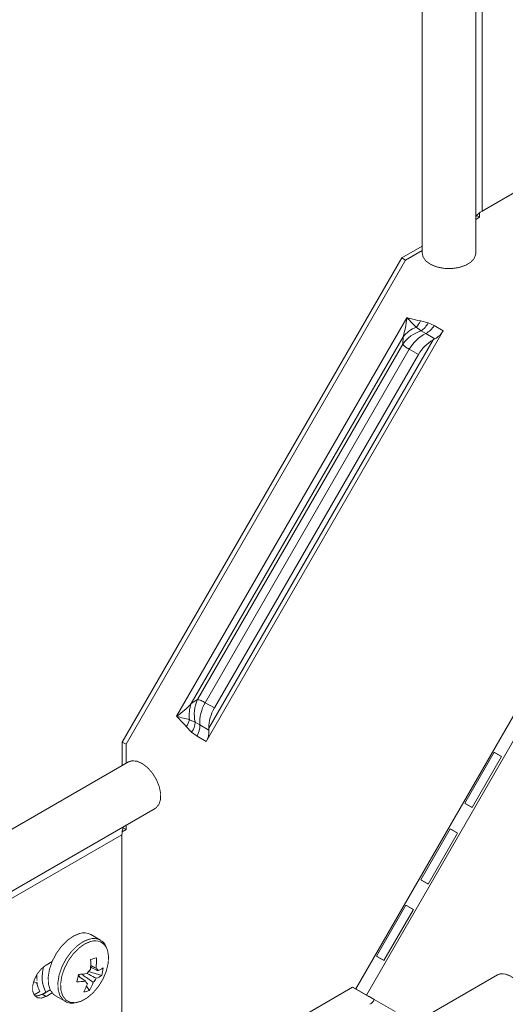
# Model space of a CAD drawing. Header units: millimetres. Extents: x 344 to 1077, y -1272 to 1089.
# Tile 2 of 14: x 607 to 690, y -1086 to -919. Entities that reach past the tile are written whole.
import ezdxf

# ---------------------------------------------------------------- set-up
doc = ezdxf.new("R2010")
doc.units = ezdxf.units.MM
doc.linetypes.add('K5LT32768', pattern=[0])
doc.linetypes.add('K5LT32769', pattern=[0])

msp = doc.modelspace()

# ---------------------------------------------------------------- linework, layer by layer
at = {"color": 7, "linetype": 'K5LT32768', "lineweight": 15}
for p, q in [((685.902514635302, -732.2553188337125), (685.902514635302, -951.0882497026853)), ((675.7416259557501, -739.3927668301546), (675.7416259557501, -958.2256976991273)), ((684.8416257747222, -958.2256976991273), (684.8416257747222, -739.3927668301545)), ((728.9936029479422, -926.2122939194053), (685.902514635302, -951.0882497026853)), ((684.9734558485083, -951.8235058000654), (685.4954024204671, -952.1248191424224)), ((685.4954024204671, -951.3534177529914), (685.4954024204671, -952.1248191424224)), ((685.4954024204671, -952.1248191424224), (684.8416231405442, -952.5022378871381)), ((675.7416233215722, -957.0207883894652), (672.282468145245, -959.017716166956)), ((675.7416233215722, -957.7555559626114), (672.9188644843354, -959.385099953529)), ((672.282468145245, -959.017716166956), (624.7824693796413, -1041.29012714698)), ((672.9188644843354, -959.385099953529), (625.4188657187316, -1041.657510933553)), ((672.282468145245, -959.017716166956), (672.9188644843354, -959.385099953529)), ((673.1165542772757, -969.1992753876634), (634.0165593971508, -1036.922452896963)), ((675.4417326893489, -969.7411256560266), (676.7239083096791, -970.060004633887)), ((676.7239083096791, -970.060004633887), (677.7678488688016, -970.5062661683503)), ((639.0217610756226, -1041.191863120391), (679.3159658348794, -971.4002534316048)), ((675.5418709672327, -971.4319470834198), (674.7105876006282, -970.8051839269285)), ((676.3437226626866, -971.8720528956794), (675.5418709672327, -971.4319470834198)), ((677.8918396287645, -972.7660523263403), (676.3437226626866, -971.8720528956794)), ((677.7678488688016, -970.5062661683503), (679.3159658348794, -971.4002534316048)), ((672.4805636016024, -972.4403573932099), (636.5052675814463, -1034.751397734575)), ((672.4250825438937, -973.6726227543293), (637.5445456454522, -1034.0874846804)), ((677.584246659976, -972.930024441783), (639.4806875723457, -1038.927324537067)), ((728.4435461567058, -972.388846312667), (664.4376594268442, -1083.25029378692)), ((730.2542058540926, -973.4342562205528), (666.2483170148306, -1084.295707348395)), ((672.4250825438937, -973.6726227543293), (672.4805636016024, -972.4403573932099)), ((673.5429407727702, -974.5581171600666), (638.8701298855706, -1034.613187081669)), ((675.0910577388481, -975.4521165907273), (673.5429407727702, -974.5581171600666)), ((675.0910577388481, -975.4521165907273), (640.4182468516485, -1035.50718651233)), ((636.5052675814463, -1034.751397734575), (637.5445456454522, -1034.0874846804)), ((638.8701298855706, -1034.613187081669), (640.4182468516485, -1035.50718651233)), ((636.5653163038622, -1039.61672614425), (635.648190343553, -1038.665562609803)), ((636.2040941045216, -1037.500386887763), (637.1623975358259, -1037.907144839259)), ((637.1623975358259, -1037.907144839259), (637.9443717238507, -1038.381679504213)), ((637.9443717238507, -1038.381679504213), (639.4924886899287, -1039.275678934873)), ((637.4736546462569, -1040.297857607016), (636.5653163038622, -1039.61672614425)), ((639.0217610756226, -1041.191863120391), (637.4736546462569, -1040.297857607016)), ((624.7824693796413, -1041.29012714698), (625.4188657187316, -1041.657510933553)), ((624.7824693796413, -1041.29012714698), (624.7824693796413, -1045.284193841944)), ((625.4188657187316, -1041.657510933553), (625.4188657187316, -1044.916812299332)), ((687.9737293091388, -1043.04137464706), (682.973727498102, -1051.701631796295)), ((684.2300855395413, -1052.427004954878), (689.2300847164, -1043.766750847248)), ((625.8264599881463, -1044.681513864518), (436.3218484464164, -1154.080197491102)), ((440.8714769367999, -1161.961239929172), (630.3760884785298, -1052.562556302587)), ((625.4188657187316, -1055.424301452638), (625.4188657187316, -1056.180432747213)), ((435.2202272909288, -1166.449775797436), (624.7248388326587, -1057.051092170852)), ((624.7248388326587, -1057.051092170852), (624.7248388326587, -1106.811090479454)), ((625.4188657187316, -1056.180432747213), (624.7509435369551, -1056.566016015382)), ((624.8969955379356, -1055.879163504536), (625.4188657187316, -1056.180432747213)), ((680.4737292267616, -1056.031757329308), (675.4737274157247, -1064.692011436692)), ((676.730085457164, -1065.417385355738), (681.7300819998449, -1056.757133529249)), ((672.9737291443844, -1069.022138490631), (667.9737273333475, -1077.682393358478)), ((669.2300853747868, -1078.407766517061), (674.2300819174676, -1069.747514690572)), ((621.0603099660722, -1074.956437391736), (619.4160850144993, -1074.007246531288)), ((612.8499958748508, -1078.608580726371), (611.820137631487, -1079.203105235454)), ((617.4480721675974, -1080.772881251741), (617.4004673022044, -1080.999379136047)), ((621.2777323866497, -1080.961820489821), (619.0467469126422, -1080.279025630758)), ((688.5114756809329, -1080.868803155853), (499.006864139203, -1190.267486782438)), ((610.3222860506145, -1082.351802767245), (609.7167148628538, -1082.002213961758)), ((617.2835835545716, -1081.02957375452), (617.4004673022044, -1080.999379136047)), ((617.6238535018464, -1081.310759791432), (617.4004673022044, -1080.999379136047)), ((609.7839654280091, -1084.262693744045), (610.7771664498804, -1083.689330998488)), ((611.1837412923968, -1084.143238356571), (612.512694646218, -1083.376049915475)), ((611.1837412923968, -1084.143238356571), (611.820137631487, -1084.510622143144)), ((611.2237123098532, -1084.166313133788), (612.5299485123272, -1083.412239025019)), ((611.820137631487, -1084.510622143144), (612.8499958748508, -1083.91609763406)), ((619.205445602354, -1083.515333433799), (618.6906139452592, -1082.79771271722)), ((624.7248335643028, -1105.573537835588), (663.9159235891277, -1082.949003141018)), ((663.9159235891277, -1082.949003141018), (664.4376594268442, -1083.25029378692)), ((613.4165759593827, -1084.399829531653), (615.0608009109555, -1085.3490203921)), ((614.9886244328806, -1085.305308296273), (615.0608009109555, -1085.3490203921)), ((666.2483170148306, -1084.295707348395), (667.5872064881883, -1085.068631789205)), ((666.2483170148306, -1084.295707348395), (666.6983189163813, -1084.555570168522)), ((666.6983189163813, -1084.555570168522), (667.5871696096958, -1085.068692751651)), ((667.5872064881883, -1085.068631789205), (671.1227396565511, -1087.109651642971))]:
    msp.add_line(p, q, dxfattribs=at)
at = {"color": 8, "linetype": 'K5LT32769', "lineweight": 15, "true_color": 0x808080}
msp.add_line((664.4376594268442, -1083.25029378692), (663.9158366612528, -1082.949051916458), dxfattribs=at)
at = {"color": 7, "linetype": 'K5LT32768', "const_width": 0.15}
for points in [[(675.7416259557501, -958.2256976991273), (675.8681745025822, -958.8408867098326), (676.3478872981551, -959.5357014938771), (677.1473919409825, -960.1242892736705), (678.2018560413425, -960.5589250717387), (679.4257847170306, -960.8043595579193), (680.7199168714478, -960.8406931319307), (681.9793173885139, -960.6649817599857), (683.1018723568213, -960.2914696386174), (683.9965419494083, -959.7504471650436), (684.5907835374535, -959.0857843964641), (684.8364153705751, -958.3513757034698), (684.8416257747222, -958.2256976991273)], [(689.2300531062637, -1043.766804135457), (688.9728651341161, -1043.618323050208), (688.706644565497, -1043.46462106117), (688.4418464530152, -1043.311734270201), (688.1828198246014, -1043.162179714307), (687.9736950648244, -1043.041437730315)], [(689.2300847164, -1043.766750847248), (689.0700794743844, -1043.674375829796), (688.90553554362, -1043.579378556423), (688.7391476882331, -1043.483317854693), (688.5736475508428, -1043.387764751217), (688.4117562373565, -1043.294293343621), (688.256126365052, -1043.204432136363), (688.1093157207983, -1043.119664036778), (687.9737293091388, -1043.04137464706)], [(630.3760884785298, -1052.562556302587), (630.4825224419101, -1052.495079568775), (630.9957920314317, -1051.915032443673), (631.2743484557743, -1051.067964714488), (631.295603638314, -1050.022558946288), (631.0578321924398, -1048.8635810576), (630.5803189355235, -1047.685023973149), (629.9017836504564, -1046.582445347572), (629.0772437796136, -1045.645249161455), (628.1735652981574, -1044.949445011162), (627.2640257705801, -1044.551443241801), (626.4223769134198, -1044.483520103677), (625.8264599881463, -1044.681513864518)], [(682.973727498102, -1051.701631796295), (683.1093139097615, -1051.779918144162), (683.2561245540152, -1051.864687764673), (683.4117570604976, -1051.954545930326), (683.573645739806, -1052.048018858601), (683.7391511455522, -1052.14356892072), (683.9055363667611, -1052.239631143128), (684.0700776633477, -1052.334631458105), (684.2300855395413, -1052.427004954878)], [(681.7300530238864, -1056.757185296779), (681.4728650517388, -1056.608702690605), (681.2066471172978, -1056.454999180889), (680.941846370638, -1056.302116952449), (680.6828197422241, -1056.152560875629), (680.4736949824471, -1056.031817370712)], [(681.7300819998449, -1056.757133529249), (681.5700793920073, -1056.664758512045), (681.4055328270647, -1056.569761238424), (681.2391476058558, -1056.47369749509), (681.0736474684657, -1056.378144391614), (680.9117587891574, -1056.284671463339), (680.7561262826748, -1056.194813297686), (680.6093156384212, -1056.110045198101), (680.4737292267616, -1056.031757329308)], [(675.4737274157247, -1064.692011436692), (675.6093138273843, -1064.770299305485), (675.7561244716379, -1064.855068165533), (675.9117569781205, -1064.944927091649), (676.0736456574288, -1065.038399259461), (676.239151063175, -1065.133950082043), (676.405536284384, -1065.230013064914), (676.5700775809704, -1065.325013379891), (676.730085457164, -1065.417385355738)], [(674.2300529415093, -1069.747566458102), (673.9728649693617, -1069.599083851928), (673.7066470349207, -1069.445380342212), (673.4418462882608, -1069.292498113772), (673.1828196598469, -1069.142942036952), (672.97369490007, -1069.022198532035)], [(674.2300819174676, -1069.747514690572), (674.07007930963, -1069.655138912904), (673.9055327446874, -1069.560141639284), (673.7391475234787, -1069.464078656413), (673.5736473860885, -1069.368525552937), (673.41175870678, -1069.275053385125), (673.2561262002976, -1069.185194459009), (673.109315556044, -1069.100425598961), (672.9737291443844, -1069.022138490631)], [(617.5458396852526, -1073.829055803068), (616.4933380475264, -1074.260644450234), (615.4359895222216, -1075.002817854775), (614.4402386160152, -1076.008938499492), (613.5686523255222, -1077.215787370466), (612.8760004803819, -1078.547533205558), (612.4057997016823, -1079.920495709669), (612.1875949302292, -1081.248410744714), (612.235094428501, -1082.447841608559), (612.5453163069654, -1083.443420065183), (613.0987676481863, -1084.172591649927), (613.4165759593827, -1084.399829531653)], [(616.9436007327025, -1085.572112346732), (617.7874543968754, -1085.334556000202), (618.8103057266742, -1084.7655185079), (619.8056351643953, -1083.917954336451), (620.7109073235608, -1082.845120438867), (621.4692450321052, -1081.614421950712), (622.0329907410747, -1080.303190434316), (622.3667305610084, -1078.993814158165), (622.4494858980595, -1077.768570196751), (622.2760621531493, -1076.704441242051), (622.1690934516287, -1076.412270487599)], [(611.820137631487, -1079.203105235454), (611.0341410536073, -1079.816892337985), (610.3429432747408, -1080.676734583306), (609.8299212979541, -1081.67891265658), (609.5569466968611, -1082.702555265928), (609.5569466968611, -1083.624196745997), (609.8299212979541, -1084.332669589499), (610.3429432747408, -1084.742525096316), (611.0341410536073, -1084.804327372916), (611.820137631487, -1084.510622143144)], [(667.9737273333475, -1077.682393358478), (668.1093137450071, -1077.760680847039), (668.2561243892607, -1077.845449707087), (668.4117568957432, -1077.935308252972), (668.5736455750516, -1078.028780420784), (668.7391509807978, -1078.124330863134), (668.9055362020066, -1078.220393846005), (669.0700774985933, -1078.315394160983), (669.2300853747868, -1078.407766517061)], [(610.2937605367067, -1081.885591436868), (610.290578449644, -1081.861359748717), (610.2530045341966, -1080.820538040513)], [(693.2623316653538, -1088.611025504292), (693.740993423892, -1087.985259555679), (693.9800503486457, -1087.101956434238), (693.9601359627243, -1086.032747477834), (693.6828518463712, -1084.864331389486), (693.170693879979, -1083.691453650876), (692.465187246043, -1082.609222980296), (691.6235357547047, -1081.705397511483), (690.7139962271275, -1081.053267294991), (689.8103151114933, -1080.705704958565), (688.9857857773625, -1080.690913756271), (688.5114756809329, -1080.868803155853)], [(609.908525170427, -1084.433347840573), (610.3977447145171, -1084.436943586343), (611.1837412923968, -1084.143238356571)], [(666.6983189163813, -1084.555570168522), (666.3441800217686, -1084.351128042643), (665.9575406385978, -1084.127908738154), (665.5532496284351, -1083.894497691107), (665.1468460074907, -1083.659859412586), (664.7539530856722, -1083.433011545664), (664.3896647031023, -1083.22267159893), (664.067981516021, -1083.036925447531), (663.9158182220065, -1082.949062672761)], [(666.2483170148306, -1084.295707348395), (666.0269828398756, -1084.167928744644), (665.7853312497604, -1084.028417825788), (665.5326477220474, -1083.882537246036), (665.2786471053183, -1083.735886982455), (665.0330916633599, -1083.594105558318), (664.8054064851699, -1083.462647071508), (664.6043581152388, -1083.346554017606), (664.4376594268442, -1083.25029378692)]]:
    msp.add_lwpolyline(points, dxfattribs=at)
at = {"color": 8, "linetype": 'K5LT32769', "true_color": 0x808080, "const_width": 0.15}
for points in [[(619.1900646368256, -1074.778246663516), (618.1375629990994, -1075.209835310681), (617.0802144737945, -1075.952008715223), (616.0844635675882, -1076.958129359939), (615.212877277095, -1078.164978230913), (614.5202254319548, -1079.496724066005), (614.0500246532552, -1080.869686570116), (613.8318198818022, -1082.197601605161), (613.8793193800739, -1083.397032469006), (614.1895412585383, -1084.392610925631), (614.7429925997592, -1085.121782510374), (614.9886244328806, -1085.305308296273)], [(619.4589035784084, -1075.162779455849), (618.4464519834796, -1075.577945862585), (617.4293431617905, -1076.29187336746), (616.4714822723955, -1077.259706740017), (615.6330655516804, -1078.420629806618), (614.9667765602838, -1079.701691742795), (614.514467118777, -1081.022409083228), (614.3045652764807, -1082.299790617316), (614.3502524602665, -1083.453581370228), (614.6486732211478, -1084.411269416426), (615.1810616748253, -1085.112691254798), (615.9139742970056, -1085.513773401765), (616.8013656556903, -1085.589303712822), (616.9436007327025, -1085.572112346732)]]:
    msp.add_lwpolyline(points, dxfattribs=at)
at = {"color": 7, "linetype": 'K5LT32768', "lineweight": 15}
for centre, radius, start, end in [((687.6171809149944, -954.197395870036), 3.550615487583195, 118.8763422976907, 141.4174998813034), ((672.4147452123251, -968.444419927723), 3.293037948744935, 314.2012437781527, 336.8105989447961), ((673.7943969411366, -968.7311787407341), 3.216802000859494, 302.9040172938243, 335.6009635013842), ((677.2598882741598, -977.1097858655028), 5.932068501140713, 106.8349210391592, 144.5901939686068), ((676.6249982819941, -975.7542499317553), 5.306432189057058, 111.1475977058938, 141.3541473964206), ((679.4241901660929, -977.8873139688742), 6.75815402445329, 117.1173805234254, 150.4871164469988), ((674.7774423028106, -968.8134967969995), 3.436276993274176, 297.116893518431, 330.4872475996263), ((676.325542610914, -969.70749393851), 3.436286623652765, 297.117123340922, 330.4875277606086), ((681.0324379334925, -978.8320539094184), 6.835493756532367, 120.2951056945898, 150.3652818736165), ((680.5313697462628, -978.088000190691), 5.940559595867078, 116.3800633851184, 119.7424391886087), ((641.4477886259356, -1036.683882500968), 5.306883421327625, 158.6449135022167, 188.8505472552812), ((642.9387907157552, -1036.556112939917), 5.932285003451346, 155.4092203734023, 193.1641845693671), ((644.693472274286, -1038.041690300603), 6.757658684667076, 149.5124747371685, 182.8838647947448), ((646.3156305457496, -1038.962406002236), 6.835033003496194, 149.6343792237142, 179.7059226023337), ((633.0119502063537, -1036.692617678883), 3.292760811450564, 323.1890577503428, 345.799449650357), ((633.9500269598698, -1037.744263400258), 3.216497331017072, 324.3985592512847, 357.0973356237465), ((634.512699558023, -1038.554580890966), 3.436025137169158, 329.512343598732, 2.884351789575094), ((645.4204363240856, -1038.900482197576), 5.939809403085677, 180.2589237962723, 183.6215826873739), ((636.0608062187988, -1039.448567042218), 3.436034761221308, 329.512063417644, 2.884121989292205), ((628.274560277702, -1056.98157070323), 3.550402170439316, 158.5535676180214, 181.1219971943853), ((618.2755292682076, -1076.07432542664), 2.360864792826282, 61.11132676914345, 108.003629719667), ((606.8249331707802, -1078.756670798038), 12.58816479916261, 354.5098317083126, 2.418890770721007), ((611.5099491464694, -1045.679372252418), 33.48918685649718, 283.630302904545, 285.3406203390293), ((607.7895048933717, -1078.506536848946), 12.59144656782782, 354.5108682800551, 2.417848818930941), ((597.584328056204, -1077.293290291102), 20.05056176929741, 346.2740189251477, 349.9887832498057), ((616.7116848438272, -1066.862716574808), 13.92989435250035, 272.5423918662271, 278.6612239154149), ((620.9139801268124, -1081.783830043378), 2.398307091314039, 130.533086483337, 151.34488090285), ((620.0062179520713, -1080.260266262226), 0.6341788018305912, 8.851808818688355, 60.00998509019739), ((618.9836165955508, -1075.864488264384), 4.603737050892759, 290.9919357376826, 303.8058926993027), ((613.1242063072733, -1078.584198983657), 8.493119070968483, 343.7429704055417, 352.5198317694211), ((616.4443684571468, -1068.134678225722), 13.92989435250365, 272.542391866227, 278.6612239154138), ((610.5790274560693, -1079.586882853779), 8.724295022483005, 331.3832038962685, 341.4843875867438), ((619.1687141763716, -1081.808131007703), 0.6341709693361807, 188.8517756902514, 240.0103781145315), ((611.5453674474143, -1079.336176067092), 8.725947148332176, 331.3841626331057, 341.4834288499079), ((618.2610877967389, -1080.284697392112), 2.398123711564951, 310.5328055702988, 331.3459905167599), ((618.7163461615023, -1077.136529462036), 4.603645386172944, 290.9916204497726, 303.805968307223), ((617.3296304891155, -1078.252696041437), 5.586952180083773, 279.3528161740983, 289.6181070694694), ((665.6919594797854, -1084.024319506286), 2.163919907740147, 301.9546225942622, 331.1445126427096)]:
    msp.add_arc(centre, radius, start, end, dxfattribs=at)
at = {"color": 8, "linetype": 'K5LT32769', "lineweight": 15, "true_color": 0x808080}
for centre, radius, start, end in [((619.9196576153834, -1077.021005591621), 2.358447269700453, 60.73877236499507, 108.020249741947), ((620.157514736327, -1077.211461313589), 2.164521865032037, 21.66769340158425, 108.829642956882), ((616.7758398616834, -1081.252412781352), 5.615916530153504, 161.22259806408, 207.0145620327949)]:
    msp.add_arc(centre, radius, start, end, dxfattribs=at)
at = {"color": 7, "linetype": 'K5LT32768', "lineweight": 15}
for points, knots in [([(672.4805636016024, -972.4403573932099), (672.620659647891, -971.9402594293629), (672.9031925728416, -970.9317074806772), (673.0607302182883, -969.7916741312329), (673.1161017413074, -969.2040776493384), (673.1165542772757, -969.1992753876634)], [0, 0, 0, 0, 0.4938060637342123, 0.9958630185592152, 1, 1, 1, 1]), ([(673.1165542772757, -969.1992753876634), (673.1203510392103, -969.2002145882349), (673.3171978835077, -969.2489083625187), (674.0866905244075, -969.4418489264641), (674.8617877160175, -969.6130381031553), (675.4417326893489, -969.7411256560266)], [0, 0, 0, 0, 0.004927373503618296, 0.2554645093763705, 1, 1, 1, 1]), ([(674.7105876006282, -970.8051839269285), (674.2162040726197, -970.2972829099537), (673.7191532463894, -969.7866416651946), (673.1197707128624, -969.2024105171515), (673.1165542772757, -969.1992753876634)], [0, 0, 0, 0, 0.9946337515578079, 1, 1, 1, 1]), ([(673.5429407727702, -974.5581171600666), (673.3058949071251, -974.4139184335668), (672.7740709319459, -974.0904015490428), (672.5495367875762, -973.8216086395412), (672.4250825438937, -973.6726227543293)], [0, 0, 0, 0, 0.4457224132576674, 1, 1, 1, 1]), ([(634.0165593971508, -1036.922452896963), (634.0204918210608, -1036.919660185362), (634.5016564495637, -1036.57794879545), (635.4101374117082, -1035.871583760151), (636.1422460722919, -1035.122724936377), (636.5052675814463, -1034.751397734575)], [0, 0, 0, 0, 0.00413698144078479, 0.5061939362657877, 1, 1, 1, 1]), ([(637.5445456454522, -1034.0874846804), (637.7357580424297, -1034.120842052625), (638.0807339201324, -1034.181023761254), (638.6267557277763, -1034.479949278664), (638.8701298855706, -1034.613187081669)], [0, 0, 0, 0, 0.5542775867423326, 1, 1, 1, 1]), ([(635.648190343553, -1038.665562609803), (635.247392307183, -1038.227200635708), (634.749259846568, -1037.682381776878), (634.208652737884, -1037.122045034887), (634.0707676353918, -1036.978735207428), (634.0296549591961, -1036.936070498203), (634.0192706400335, -1036.925272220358), (634.0165593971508, -1036.922452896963)], [0, 0, 0, 0, 0.7445354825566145, 0.9253470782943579, 0.9811276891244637, 0.9950726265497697, 1, 1, 1, 1]), ([(634.0165593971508, -1036.922452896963), (634.0208823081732, -1036.923671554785), (634.8264564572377, -1037.150768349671), (635.5171284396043, -1037.326047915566), (636.2040941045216, -1037.500386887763)], [0, 0, 0, 0, 0.00536624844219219, 1, 1, 1, 1]), ([(622.1150822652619, -1076.252878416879), (622.0461074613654, -1076.078781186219), (621.867333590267, -1075.627543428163), (621.4861560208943, -1075.194457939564), (621.1460347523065, -1075.037607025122), (621.0565984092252, -1074.996362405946)], [0, 0, 0, 0, 0.3164756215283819, 0.8202643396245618, 1, 1, 1, 1]), ([(619.8195884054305, -1082.107352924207), (619.7325437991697, -1082.04709974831), (619.0711507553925, -1081.589276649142), (618.410509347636, -1081.128921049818), (617.8368136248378, -1080.729151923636)], [0, 0, 0, 0, 0.1316079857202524, 1, 1, 1, 1]), ([(618.8109484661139, -1080.631325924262), (619.233713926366, -1080.849427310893), (619.7524234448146, -1081.117025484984), (620.2698160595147, -1081.385065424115), (620.365516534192, -1081.434643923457)], [0, 0, 0, 0, 0.8150331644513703, 1, 1, 1, 1]), ([(620.6328434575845, -1080.162679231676), (620.5371424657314, -1080.113100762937), (620.1159737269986, -1079.894911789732), (619.6937583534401, -1079.677072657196), (619.3674817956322, -1079.508732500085)], [0, 0, 0, 0, 0.2272271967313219, 1, 1, 1, 1]), ([(619.3738907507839, -1079.269663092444), (619.5995657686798, -1079.374173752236), (619.9160809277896, -1079.520752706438), (620.2324215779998, -1079.668571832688), (620.3232116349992, -1079.710996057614)], [0, 0, 0, 0, 0.7129990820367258, 1, 1, 1, 1]), ([(610.2764487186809, -1082.087372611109), (610.3083284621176, -1082.347287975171), (610.3820545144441, -1082.948376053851), (610.6438863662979, -1083.415399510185), (610.7925000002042, -1083.68047823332)], [0, 0, 0, 0, 0.4324081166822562, 1, 1, 1, 1]), ([(618.542096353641, -1081.905716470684), (618.4599648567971, -1081.852632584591), (618.0527397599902, -1081.589431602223), (617.6469085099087, -1081.325960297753), (617.3229276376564, -1081.115627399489)], [0, 0, 0, 0, 0.2016857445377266, 1, 1, 1, 1]), ([(614.9972803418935, -1085.262701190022), (615.0973408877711, -1085.337414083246), (615.4285678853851, -1085.584733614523), (616.0568214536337, -1085.712991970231), (616.5745800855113, -1085.64338233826), (616.7852708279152, -1085.615056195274)], [0, 0, 0, 0, 0.2042723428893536, 0.6761957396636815, 1, 1, 1, 1])]:
    msp.add_open_spline(points, degree=3, knots=knots, dxfattribs=at)

doc.saveas('drawing.dxf')
